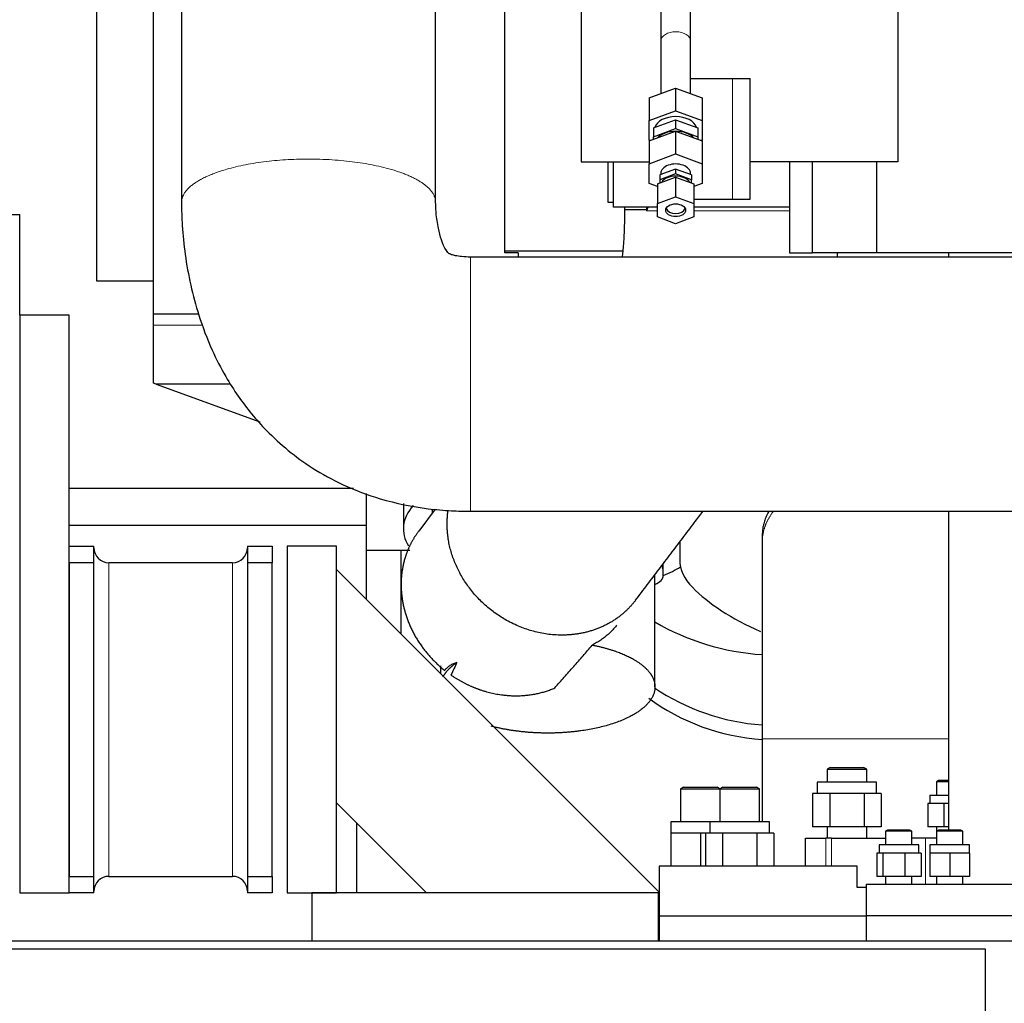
# Model space of a CAD drawing. Header units: inches. Extents: x 0 to 29700, y -16 to 21000.
# Tile 242 of 256: x 26998 to 27595, y 15541 to 16136. Entities that reach past the tile are written whole.
import ezdxf

# ---------------------------------------------------------------- set-up
doc = ezdxf.new("R2010")
doc.units = ezdxf.units.IN
doc.layers.add('1', color=7, linetype='Continuous', true_color=0xffffff)
doc.layers.add('254', color=7, linetype='Continuous', true_color=0xffffff)
doc.styles.add('latin_extended', font='simplex.shx')
doc.dimstyles.get("Standard").update_dxf_attribs({"dimtxt": 0.18, "dimasz": 0.18, "dimexe": 0.18, "dimexo": 0.0625, "dimgap": 0.09, "dimtad": 0, "dimtih": 1, "dimtoh": 1, "dimdec": 4, "dimzin": 0, "dimdsep": 46, "dimtxsty": 'Standard', "dimcen": 0.09, "dimadec": 0, "dimazin": 0, "dimtfac": 1, "dimtdec": 4, "dimtofl": 0, "dimtmove": 0, "dimatfit": 3, "dimfxl": 1, "dimtolj": 1, "dimtzin": 0, "dimarcsym": 0})

# ---------------------------------------------------------------- blocks, each defined once
blk = doc.blocks.new('_U9')
at = {"layer": '254', "color": 3, "linetype": 'Continuous', "lineweight": 13, "transparency": 16777216}
for p, q in [((28856.08, 17551.49), (28856.08, 14023.49)), ((18100.1, 16022.29), (18100.1, 14023.49)), ((18275.1, 14073.49), (28681.08, 14073.49))]:
    blk.add_line(p, q, dxfattribs=at)
at = {"layer": '254', "color": 3, "transparency": 16777216}
for points in [[(18275.1, 14102.66), (18275.1, 14044.33), (18100.1, 14073.49)], [(28681.08, 14044.33), (28681.08, 14102.66), (28856.08, 14073.49)]]:
    blk.add_solid(points, dxfattribs=at)
at = {"layer": 'Defpoints', "color": 0, "transparency": 16777216}
for p in [(28856.08, 17601.49), (18100.1, 16072.29), (28856.08, 14073.49)]:
    blk.add_point(p, dxfattribs=at)
at = {"layer": '254', "color": 2, "lineweight": 13, "transparency": 16777216, "insert": (23107.26, 14335.99), "char_height": 175, "attachment_point": 1, "style": 'latin_extended'}
blk.add_mtext('\\A1;10756', dxfattribs=at)

msp = doc.modelspace()

# ---------------------------------------------------------------- linework, layer by layer
at = {"layer": '1', "color": 2, "linetype": 'Continuous', "lineweight": 25}
for p, q in [((27338.394, 16210.269), (27338.394, 16050.269)), ((27530.176, 16191.269), (27530.176, 16050.269)), ((27044.611, 16153.146), (27044.611, 15978.146)), ((27292.099, 15995.283), (27292.099, 16154.494)), ((27079.111, 15958.065), (27079.111, 16141.109)), ((27386.601, 16123.499), (27386.599, 16123.368)), ((27386.599, 16123.368), (27386.599, 16091.69)), ((27404.599, 16091.69), (27404.599, 16123.368)), ((27404.598, 16100.769), (27430.09, 16100.769)), ((27430.09, 16100.769), (27440.736, 16100.769)), ((27440.736, 16050.269), (27440.736, 16100.769)), ((27379.599, 16089.092), (27395.599, 16095.029)), ((27395.599, 16095.029), (27411.599, 16089.092)), ((27395.599, 16095.029), (27395.599, 16081.241)), ((27379.599, 16089.092), (27379.599, 16075.303)), ((27411.599, 16089.092), (27411.599, 16075.303)), ((27379.599, 16075.303), (27395.599, 16081.241)), ((27395.599, 16081.241), (27411.599, 16075.303)), ((27379.599, 16063.427), (27379.599, 16075.303)), ((27382.099, 16070.821), (27395.599, 16075.831)), ((27395.599, 16075.831), (27409.099, 16070.821)), ((27395.599, 16075.831), (27395.599, 16070.468)), ((27411.599, 16075.303), (27411.599, 16063.427)), ((27379.599, 16062.939), (27395.599, 16068.877)), ((27382.099, 16070.821), (27382.099, 16065.458)), ((27382.099, 16065.458), (27395.599, 16070.468)), ((27395.599, 16070.468), (27409.099, 16065.458)), ((27395.599, 16068.877), (27411.599, 16062.939)), ((27395.599, 16068.877), (27395.599, 16055.088)), ((27409.099, 16070.821), (27409.099, 16065.458)), ((27380.257, 16063.183), (27379.599, 16063.427)), ((27379.599, 16062.939), (27379.599, 16049.15)), ((27382.099, 16063.866), (27382.099, 16065.458)), ((27409.099, 16065.458), (27409.099, 16063.866)), ((27411.599, 16063.427), (27410.941, 16063.183)), ((27411.599, 16062.939), (27411.599, 16049.15)), ((27338.394, 16050.269), (27379.598, 16050.269)), ((27354.662, 16025.668), (27354.662, 16050.271)), ((27357.912, 16022.894), (27357.912, 16050.271)), ((27379.599, 16049.15), (27395.599, 16055.088)), ((27395.599, 16055.088), (27411.599, 16049.15)), ((27530.176, 16050.269), (27440.736, 16050.269)), ((27440.736, 16027.769), (27440.736, 16050.269)), ((27464.646, 16050.271), (27464.646, 15995.269)), ((27478.44, 15995.269), (27478.44, 16050.269)), ((27517.527, 15995.269), (27517.527, 16050.269)), ((27379.599, 16037.274), (27379.599, 16049.15)), ((27395.599, 16045.954), (27386.099, 16042.429)), ((27405.099, 16042.429), (27395.599, 16045.954)), ((27395.599, 16045.954), (27395.599, 16042.986)), ((27411.599, 16049.15), (27411.599, 16037.274)), ((27384.599, 16036.953), (27395.599, 16041.035)), ((27395.599, 16042.986), (27386.099, 16039.46)), ((27386.099, 16042.429), (27386.099, 16039.46)), ((27386.099, 16039.46), (27386.099, 16037.51)), ((27386.599, 16043.212), (27386.599, 16042.614)), ((27405.099, 16039.46), (27395.599, 16042.986)), ((27395.599, 16041.035), (27406.599, 16036.953)), ((27395.599, 16041.035), (27395.599, 16029.161)), ((27404.599, 16042.614), (27404.599, 16043.212)), ((27405.099, 16042.429), (27405.099, 16039.46)), ((27405.099, 16037.51), (27405.099, 16039.46)), ((27384.599, 16035.419), (27379.599, 16037.274)), ((27384.599, 16036.953), (27384.599, 16025.079)), ((27411.599, 16037.274), (27406.599, 16035.419)), ((27406.599, 16036.953), (27406.599, 16025.079)), ((27384.599, 16025.079), (27395.599, 16029.161)), ((27395.599, 16029.161), (27406.599, 16025.079)), ((27406.598, 16027.769), (27430.09, 16027.769)), ((27430.09, 16027.769), (27440.736, 16027.769)), ((27357.912, 16025.668), (27354.662, 16025.668)), ((27384.601, 16022.894), (27357.912, 16022.894)), ((27384.599, 16016.915), (27384.599, 16025.079)), ((27406.599, 16025.079), (27406.599, 16016.915)), ((27464.645, 16022.894), (27406.601, 16022.894)), ((23289.349, 16018.494), (26998.099, 16018.494)), ((26998.099, 15957.491), (26998.099, 16018.494)), ((27395.599, 16012.832), (27384.599, 16016.915)), ((27406.599, 16016.915), (27395.599, 16012.832)), ((27292.099, 15996.494), (27363.555, 15996.494)), ((27327.039, 15992.646), (27271.319, 15992.646)), ((27300.099, 15995.283), (27292.099, 15995.283)), ((27300.099, 15995.283), (27300.099, 15992.645)), ((27367.287, 15994.539), (27367.245, 15994.484)), ((27464.646, 15995.269), (27478.44, 15995.269)), ((27517.527, 15995.269), (27478.44, 15995.269)), ((27634.769, 15995.269), (27517.527, 15995.269)), ((27044.611, 15978.146), (27079.114, 15978.146)), ((26998.099, 15957.494), (26998.099, 15607.494)), ((27028.099, 15957.494), (26998.099, 15957.494)), ((27028.099, 15607.494), (27028.099, 15957.494)), ((27079.111, 15951.309), (27079.111, 15958.065)), ((27106.518, 15958.065), (27079.111, 15958.065)), ((27079.111, 15916.278), (27079.111, 15951.309)), ((27080.849, 15915.646), (27079.111, 15916.278)), ((27080.849, 15915.646), (27143.541, 15892.828)), ((27125.904, 15915.646), (27080.849, 15915.646)), ((27200.368, 15852.367), (27028.1, 15852.367)), ((27208.099, 15849.456), (27208.099, 15830.046)), ((27230.599, 15843.343), (27230.599, 15827.985)), ((27249.91, 15839.83), (27239.87, 15826.597)), ((27248.062, 15839.994), (27248.062, 15837.395)), ((27208.099, 15830.046), (27028.1, 15830.046)), ((27208.099, 15830.046), (27208.099, 15785.352)), ((27028.099, 15817.494), (27043.099, 15817.494)), ((27043.099, 15807.494), (27043.099, 15817.494)), ((27136.099, 15817.494), (27136.099, 15807.494)), ((27136.099, 15817.494), (27151.099, 15817.494)), ((27151.099, 15817.494), (27151.099, 15807.494)), ((27190.099, 15817.494), (27160.099, 15817.494)), ((27160.099, 15817.494), (27160.099, 15607.494)), ((27190.099, 15607.494), (27190.099, 15817.494)), ((27398.099, 15820.073), (27398.099, 15809.108)), ((27208.099, 15815.039), (27234.489, 15815.039)), ((27229.099, 15815.035), (27229.099, 15764.347)), ((27043.099, 15807.494), (27028.099, 15807.494)), ((27028.099, 15807.494), (27028.099, 15617.494)), ((27043.099, 15617.494), (27043.099, 15807.494)), ((27151.099, 15807.494), (27136.099, 15807.494)), ((27136.099, 15807.494), (27136.099, 15617.494)), ((27151.099, 15617.494), (27151.099, 15807.494)), ((27388.062, 15802.453), (27388.062, 15806.844)), ((27190.099, 15803.352), (27385.957, 15607.494)), ((27383.062, 15732.205), (27383.062, 15800.253)), ((27388.062, 15799.75), (27388.062, 15802.453)), ((27253.062, 15744.999), (27253.062, 15740.389)), ((27489.19, 15683.494), (27487.349, 15682.431)), ((27487.349, 15682.431), (27487.349, 15674.593)), ((27487.349, 15682.431), (27511.349, 15682.431)), ((27489.19, 15683.494), (27509.509, 15683.494)), ((27511.349, 15682.431), (27509.509, 15683.494)), ((27511.349, 15674.593), (27511.349, 15682.431)), ((27481.349, 15674.594), (27481.349, 15667.694)), ((27517.349, 15674.594), (27481.349, 15674.594)), ((27517.349, 15667.694), (27517.349, 15674.594)), ((27554.862, 15675.468), (27553.635, 15674.76)), ((27553.635, 15674.76), (27553.635, 15666.593)), ((27555.979, 15674.76), (27553.635, 15674.76)), ((27556.846, 15675.468), (27554.862, 15675.468)), ((27560.928, 15674.76), (27555.979, 15674.76)), ((27560.929, 15675.468), (27556.846, 15675.468)), ((27400.44, 15671.494), (27398.599, 15670.431)), ((27398.599, 15670.431), (27422.38, 15670.431)), ((27398.599, 15670.431), (27398.599, 15650.593)), ((27400.44, 15671.494), (27420.759, 15671.494)), ((27422.489, 15670.495), (27420.759, 15671.494)), ((27424.22, 15671.494), (27422.38, 15670.431)), ((27422.38, 15670.431), (27446.38, 15670.431)), ((27422.38, 15670.431), (27422.38, 15650.593)), ((27424.22, 15671.494), (27444.539, 15671.494)), ((27446.38, 15670.431), (27444.539, 15671.494)), ((27446.38, 15650.593), (27446.38, 15670.431)), ((27483.761, 15667.694), (27478.565, 15667.694)), ((27478.565, 15667.694), (27478.565, 15647.494)), ((27488.957, 15667.694), (27483.761, 15667.694)), ((27499.349, 15667.694), (27488.957, 15667.694)), ((27488.957, 15667.694), (27488.957, 15647.494)), ((27509.742, 15667.694), (27499.349, 15667.694)), ((27514.938, 15667.694), (27509.742, 15667.694)), ((27509.742, 15667.694), (27509.742, 15647.494)), ((27520.134, 15667.694), (27514.938, 15667.694)), ((27520.134, 15667.694), (27520.134, 15647.494)), ((27549.702, 15666.594), (27560.929, 15666.594)), ((27549.702, 15666.594), (27549.702, 15661.594)), ((27244.535, 15607.494), (27190.099, 15661.93)), ((27553.216, 15661.594), (27548.318, 15661.594)), ((27548.318, 15661.594), (27548.318, 15647.494)), ((27558.115, 15661.594), (27553.216, 15661.594)), ((27560.946, 15661.594), (27558.115, 15661.594)), ((27558.115, 15661.594), (27558.115, 15647.494)), ((27392.599, 15650.594), (27392.599, 15643.694)), ((27416.378, 15650.594), (27392.599, 15650.594)), ((27416.38, 15650.594), (27416.38, 15643.694)), ((27452.38, 15650.594), (27416.38, 15650.594)), ((27452.38, 15643.694), (27452.38, 15650.594)), ((27202.099, 15649.932), (27202.099, 15607.494)), ((27488.957, 15647.494), (27478.565, 15647.494)), ((27487.349, 15647.493), (27487.349, 15640.657)), ((27509.742, 15647.494), (27488.957, 15647.494)), ((27520.134, 15647.494), (27509.742, 15647.494)), ((27511.349, 15640.657), (27511.349, 15647.493)), ((27524.002, 15645.468), (27522.775, 15644.76)), ((27522.775, 15644.76), (27522.775, 15636.593)), ((27536.432, 15644.76), (27522.775, 15644.76)), ((27535.564, 15645.468), (27524.002, 15645.468)), ((27537.548, 15645.468), (27535.564, 15645.468)), ((27538.775, 15644.76), (27536.432, 15644.76)), ((27538.775, 15644.76), (27537.548, 15645.468)), ((27538.775, 15636.593), (27538.775, 15644.76)), ((27558.115, 15647.494), (27548.318, 15647.494)), ((27554.853, 15645.468), (27553.626, 15644.76)), ((27553.626, 15644.76), (27553.626, 15636.593)), ((27569.626, 15644.76), (27553.626, 15644.76)), ((27553.635, 15647.492), (27553.635, 15644.765)), ((27568.399, 15645.468), (27554.853, 15645.468)), ((27560.946, 15647.494), (27558.115, 15647.494)), ((27569.626, 15644.76), (27568.399, 15645.468)), ((27569.626, 15636.593), (27569.626, 15644.76)), ((27401.599, 15643.694), (27392.599, 15643.694)), ((27392.599, 15643.694), (27392.599, 15623.658)), ((27410.599, 15643.694), (27401.599, 15643.694)), ((27413.595, 15643.694), (27410.599, 15643.694)), ((27410.599, 15643.694), (27410.599, 15623.658)), ((27418.791, 15643.694), (27413.595, 15643.694)), ((27413.595, 15643.694), (27413.595, 15623.658)), ((27423.987, 15643.694), (27418.791, 15643.694)), ((27434.38, 15643.694), (27423.987, 15643.694)), ((27423.987, 15643.694), (27423.987, 15623.658)), ((27444.772, 15643.694), (27434.38, 15643.694)), ((27449.968, 15643.694), (27444.772, 15643.694)), ((27444.772, 15643.694), (27444.772, 15623.658)), ((27455.164, 15643.694), (27449.968, 15643.694)), ((27455.164, 15643.694), (27455.164, 15623.658)), ((27474.348, 15640.658), (27486.654, 15640.658)), ((27474.348, 15623.658), (27474.348, 15640.658)), ((27490.007, 15640.658), (27486.654, 15640.658)), ((27490.007, 15640.658), (27522.774, 15640.658)), ((27547.022, 15640.658), (27538.775, 15640.658)), ((27553.636, 15640.658), (27547.022, 15640.658)), ((27518.948, 15636.594), (27518.948, 15631.594)), ((27542.948, 15636.594), (27518.948, 15636.594)), ((27542.948, 15631.594), (27542.948, 15636.594)), ((27549.702, 15636.594), (27549.702, 15631.594)), ((27573.702, 15636.594), (27549.702, 15636.594)), ((27573.702, 15631.594), (27573.702, 15636.594)), ((27519.357, 15631.594), (27517.564, 15631.594)), ((27517.564, 15631.594), (27517.564, 15617.494)), ((27521.15, 15631.594), (27519.357, 15631.594)), ((27527.842, 15631.594), (27521.15, 15631.594)), ((27521.15, 15631.594), (27521.15, 15617.494)), ((27534.534, 15631.594), (27527.842, 15631.594)), ((27539.433, 15631.594), (27534.534, 15631.594)), ((27534.534, 15631.594), (27534.534, 15617.494)), ((27544.332, 15631.594), (27539.433, 15631.594)), ((27544.332, 15631.594), (27544.332, 15617.494)), ((27555.702, 15631.594), (27549.702, 15631.594)), ((27549.702, 15631.594), (27549.702, 15617.494)), ((27561.702, 15631.594), (27555.702, 15631.594)), ((27567.702, 15631.594), (27561.702, 15631.594)), ((27561.702, 15631.594), (27561.702, 15617.494)), ((27573.702, 15631.594), (27567.702, 15631.594)), ((27573.702, 15631.594), (27573.702, 15617.494)), ((27505.648, 15623.658), (27385.598, 15623.658)), ((27385.598, 15623.658), (27385.598, 15607.852)), ((27505.648, 15610.658), (27505.648, 15623.658)), ((27028.099, 15617.494), (27043.099, 15617.494)), ((27043.099, 15607.494), (27043.099, 15617.494)), ((27136.099, 15617.494), (27136.099, 15607.494)), ((27136.099, 15617.494), (27151.099, 15617.494)), ((27151.099, 15617.494), (27151.099, 15607.494)), ((27521.15, 15617.494), (27517.564, 15617.494)), ((27534.534, 15617.494), (27521.15, 15617.494)), ((27522.775, 15617.493), (27522.775, 15612.663)), ((27544.332, 15617.494), (27534.534, 15617.494)), ((27538.775, 15612.663), (27538.775, 15617.493)), ((27561.702, 15617.494), (27549.702, 15617.494)), ((27553.626, 15617.493), (27553.626, 15612.663)), ((27573.702, 15617.494), (27561.702, 15617.494)), ((27569.626, 15612.663), (27569.626, 15617.493)), ((27510.948, 15610.658), (27505.648, 15610.658)), ((27510.947, 15612.663), (27760.947, 15612.663)), ((27510.947, 15612.663), (27510.947, 15578.494)), ((26998.099, 15607.494), (27028.099, 15607.494)), ((27043.099, 15607.494), (27028.099, 15607.494)), ((27151.099, 15607.494), (27136.099, 15607.494)), ((27160.099, 15607.494), (27190.099, 15607.494)), ((27175.099, 15607.494), (27175.099, 15578.494)), ((27385.099, 15607.494), (27175.099, 15607.494)), ((27385.957, 15607.494), (27385.097, 15607.494)), ((27385.099, 15578.494), (27385.099, 15607.494)), ((27385.598, 15607.493), (27385.598, 15578.494)), ((27385.599, 15593.494), (27510.937, 15593.494)), ((27510.948, 15593.481), (27510.948, 15593.481)), ((18381.099, 15578.494), (27698.099, 15578.494)), ((22299.599, 15573.494), (27583.099, 15573.494)), ((27583.099, 15573.494), (27583.099, 15518.494))]:
    msp.add_line(p, q, dxfattribs=at)
at = {"layer": '1', "color": 110, "linetype": 'Continuous', "lineweight": 13}
for p, q in [((27430.09, 16027.769), (27430.09, 16100.769)), ((27377.857, 16021.191), (27378.139, 16021.191)), ((27079.111, 15951.309), (27109.003, 15951.309)), ((27387.608, 15804.275), (27387.608, 15806.244)), ((27486.654, 15623.658), (27486.654, 15640.658)), ((27490.007, 15623.658), (27490.007, 15640.658)), ((27547.022, 15612.663), (27547.022, 15640.658))]:
    msp.add_line(p, q, dxfattribs=at)
at = {"layer": '1', "color": 2, "linetype": 'Continuous', "lineweight": 25}
for centre, start, end in [((27052.099, 15816.494), 180.000001, 270), ((27127.099, 15816.494), 270, 359.999999), ((27052.099, 15608.494), 90, 179.999999), ((27127.099, 15608.494), 0.000001, 90)]:
    msp.add_arc(centre, 9, start, end, dxfattribs=at)
at = {"layer": '1', "color": 110, "linetype": 'Continuous', "lineweight": 13}
msp.add_ellipse((27395.599, 16123.368), major_axis=(9, 0), ratio=0.6427876, start_param=0, end_param=3.1189143, dxfattribs=at)
at = {"layer": '1', "color": 2, "linetype": 'Continuous', "lineweight": 25}
for centre, major_axis, ratio, start_param, end_param in [((27395.599, 16069.365), (13, 0), 0.6427876, 0.2107812, 2.9308114), ((27395.599, 16060.448), (13, 0), 0.6427876, 1.5707963, 2.6029077), ((27395.599, 16060.448), (13, 0), 0.6427876, 0.538685, 1.5707963), ((27395.599, 16043.212), (9, 0), 0.6427876, 0, 3.1415927), ((27395.599, 16035.935), (-9, 0), 0.6427876, 3.4867751, 5.9380028), ((27395.599, 16022.912), (6, 0), 0.6427876, 3.3924292, 4.712389), ((27395.599, 16022.912), (6, 0), 0.6427876, 4.712389, 6.0323488), ((27323.099, 15827.985), (92.5, 0), 0.4305111, 2.7793278, 3.4051919), ((27498.099, 15809.108), (100, 0), 0.4297911, 3.1415927, 3.5363838), ((27369.062, 15799.75), (19, 0), 0.4297911, 5.5407878, 6.2831853), ((27368.062, 15802.453), (20, 0), 0.4297911, 0, 0.2136066), ((27323.099, 15827.985), (92.5, 0), 0.4305111, 5.4909149, 5.6665496), ((27588.099, 15825.226), (197.5, 0), 0.4297911, 3.5363838, 3.9159574), ((27458.099, 15876.603), (138, 0), 0.9066446, 4.1375137, 4.6399289), ((27458.099, 15822.179), (-125, 0), 0.9066446, 0.924216, 1.4898009), ((27458.099, 15813.319), (-125, 0), 0.9066446, 0.8881859, 1.4898009), ((27635.948, 15593.494), (-125, -0.012), 0.0002405, 5.4995325, 6.2831853), ((27635.948, 15593.494), (-125, -0.012), 0.0002405, 3.1415707, 5.4995325)]:
    msp.add_ellipse(centre, major_axis=major_axis, ratio=ratio, start_param=start_param, end_param=end_param, dxfattribs=at)
msp.add_ellipse((27395.599, 16020.997), major_axis=(-6, 0), ratio=0.6427876, dxfattribs=at)
for points, knots in [([(27250.161, 16025.777), (27250.161, 16032.037), (27250.161, 16044.581), (27250.161, 16063.408), (27250.161, 16082.257), (27250.161, 16119.956), (27250.161, 16151.373), (27250.161, 16176.505)], [0, 0, 0, 0, 0.124602, 0.2496588, 0.3747157, 0.4997725, 1, 1, 1, 1]), ([(27096.161, 16168.056), (27096.161, 16145.746), (27096.161, 16115.059), (27096.161, 16075.993), (27096.161, 16050.872), (27096.161, 16034.129), (27096.161, 16025.763)], [0, 0, 0, 0, 0.4703638, 0.6469958, 0.8236279, 1, 1, 1, 1]), ([(27096.161, 16025.763), (27096.168, 16021.101), (27096.505, 16010.591), (27098.821, 15987.631), (27104.48, 15962.025), (27113.762, 15937.555), (27122.106, 15921.266), (27132.66, 15904.643), (27148.953, 15884.785), (27170.893, 15866.893), (27194.702, 15853.866), (27218.249, 15845.04), (27240.491, 15840.489), (27256.954, 15839.04), (27265.504, 15838.697), (27269.357, 15838.645), (27271.3, 15838.646)], [0, 0, 0, 0, 0.0491931, 0.1108844, 0.2418657, 0.3204704, 0.3831762, 0.4322259, 0.5254998, 0.6496656, 0.7244245, 0.807606, 0.91082, 0.9598383, 0.9797456, 1, 1, 1, 1]), ([(27271.313, 15992.646), (27269.503, 15992.619), (27266.439, 15992.77), (27262.588, 15993.305), (27260.175, 15993.915), (27258.923, 15994.417), (27258.301, 15994.742), (27258.145, 15994.851), (27257.826, 15995.145), (27257.387, 15995.639), (27254.181, 15999.995), (27251.911, 16008.445), (27250.539, 16017.459), (27250.231, 16022.474), (27250.174, 16024.386), (27250.164, 16025.116), (27250.162, 16025.409), (27250.162, 16025.517), (27250.161, 16025.542), (27250.161, 16025.559), (27250.161, 16025.636), (27250.161, 16025.71), (27250.161, 16025.777)], [0, 0, 0, 0, 0.115212, 0.1965135, 0.2471971, 0.2745287, 0.2829858, 0.3028025, 0.310172, 0.3195754, 0.3498757, 0.6567171, 0.8577792, 0.9399026, 0.9724187, 0.98642, 0.9924508, 0.9942424, 0.9945322, 0.9948744, 0.9954667, 1, 1, 1, 1]), ([(27364.615, 16021.203), (27364.618, 16018.019), (27364.548, 16012.846), (27364.216, 16004.208), (27363.71, 15997.462), (27363.24, 15993.487), (27363.098, 15992.386)], [0, 0, 0, 0, 0.2943506, 0.4892379, 0.8421564, 1, 1, 1, 1]), ([(27378.139, 16021.191), (27378.095, 16021.105), (27378.05, 16021.019), (27377.98, 16020.89), (27377.956, 16020.847), (27377.907, 16020.761), (27377.883, 16020.718), (27377.857, 16020.675)], [0, 0, 0, 0, 0.5, 0.5, 0.75, 0.75, 1, 1, 1, 1]), ([(27378.776, 16022.919), (27378.763, 16022.854), (27378.747, 16022.79), (27378.7, 16022.601), (27378.664, 16022.476), (27378.602, 16022.286), (27378.581, 16022.222), (27378.536, 16022.095), (27378.512, 16022.031), (27378.437, 16021.839), (27378.384, 16021.71), (27378.296, 16021.515), (27378.266, 16021.451), (27378.204, 16021.321), (27378.172, 16021.256), (27378.139, 16021.191)], [0, 0, 0, 0, 0.1162174, 0.1162174, 0.3371631, 0.3371631, 0.4476359, 0.4476359, 0.5581087, 0.5581087, 0.7790544, 0.7790544, 0.8895272, 0.8895272, 1, 1, 1, 1]), ([(27717.111, 15992.646), (27642.811, 15992.646), (27549.936, 15992.646), (27438.486, 15992.646), (27382.761, 15992.646), (27327.037, 15992.646), (27289.887, 15992.646), (27271.313, 15992.646)], [0, 0, 0, 0, 0.5000017, 0.6250021, 0.7500025, 0.8750029, 1, 1, 1, 1]), ([(27271.3, 15838.646), (27277.248, 15838.646), (27289.14, 15838.646), (27306.975, 15838.646), (27324.807, 15838.646), (27342.639, 15838.646), (27360.471, 15838.646), (27378.303, 15838.646), (27422.883, 15838.646), (27535.819, 15838.646), (27642.811, 15838.646), (27717.111, 15838.646)], [0, 0, 0, 0, 0.0400242, 0.0800232, 0.1200222, 0.1600212, 0.2000202, 0.2400192, 0.2800182, 0.5000126, 1, 1, 1, 1]), ([(27371.3, 15784.75), (27373.67, 15787.874), (27378.41, 15794.122), (27385.519, 15803.492), (27392.628, 15812.861), (27399.736, 15822.23), (27406.258, 15830.825), (27410.409, 15836.298), (27412.192, 15838.647)], [0, 0, 0, 0, 0.1739018, 0.3477362, 0.5215706, 0.6954051, 0.8692395, 1, 1, 1, 1]), ([(27452.086, 15838.714), (27451.898, 15838.381), (27451.715, 15838.048), (27451.476, 15837.592), (27451.413, 15837.471), (27451.289, 15837.228), (27451.228, 15837.107), (27451.048, 15836.743), (27450.931, 15836.499), (27450.365, 15835.283), (27449.969, 15834.307), (27449.29, 15832.35), (27448.724, 15830.388), (27448.383, 15828.416), (27448.155, 15826.439), (27448.098, 15825.448), (27448.098, 15824.454)], [0, 0, 0, 0, 0.0713991, 0.0713991, 0.0971936, 0.0971936, 0.122988, 0.122988, 0.174577, 0.174577, 0.3809327, 0.3809327, 0.5872885, 0.7936442, 0.7936442, 1, 1, 1, 1]), ([(27560.946, 15838.642), (27560.946, 15829.588), (27560.946, 15811.067), (27560.946, 15746.677), (27560.946, 15691.341), (27560.946, 15645.473)], [0, 0, 0, 0, 0.1406066, 0.2876415, 1, 1, 1, 1]), ([(27448.098, 15820.233), (27448.098, 15817.444), (27448.098, 15810.385), (27448.098, 15797.523), (27448.098, 15779.985), (27448.098, 15757.771), (27448.098, 15730.812), (27448.098, 15711.285), (27448.098, 15700.726)], [0, 0, 0, 0, 0.0756281, 0.1899115, 0.340322, 0.5254185, 0.7450605, 1, 1, 1, 1]), ([(27359.838, 15769.641), (27359.371, 15769.025), (27358.885, 15768.422), (27357.803, 15767.164), (27357.202, 15766.512), (27355.945, 15765.241), (27355.289, 15764.622), (27354.263, 15763.718), (27353.913, 15763.421), (27353.378, 15762.98), (27353.108, 15762.762), (27352.834, 15762.545), (27352.65, 15762.401), (27352.557, 15762.33), (27351.721, 15761.687), (27350.953, 15761.136), (27349.364, 15760.069), (27348.543, 15759.554), (27346.845, 15758.559), (27345.968, 15758.08), (27345.061, 15757.617)], [0, 0, 0, 0, 0.1277168, 0.1277168, 0.2730973, 0.2730973, 0.4184779, 0.4184779, 0.4911681, 0.4911681, 0.5275133, 0.5456858, 0.5456858, 0.5638584, 0.5638584, 0.7092389, 0.7092389, 0.8546195, 0.8546195, 1, 1, 1, 1]), ([(27322.299, 15731.589), (27324.237, 15733.751), (27326.163, 15735.915), (27329.995, 15740.247), (27331.9, 15742.415), (27335.691, 15746.754), (27337.577, 15748.924), (27341.331, 15753.269), (27343.2, 15755.442), (27345.061, 15757.617)], [0, 0, 0, 0, 0.25, 0.25, 0.5, 0.5, 0.75, 0.75, 1, 1, 1, 1]), ([(27263.086, 15747.109), (27262.278, 15746.858), (27261.517, 15746.574), (27260.086, 15745.93), (27259.417, 15745.572), (27258.172, 15744.774), (27257.596, 15744.335), (27256.539, 15743.37), (27256.058, 15742.844), (27255.627, 15742.272)], [0, 0, 0, 0, 0.25, 0.25, 0.5, 0.5, 0.75, 0.75, 1, 1, 1, 1]), ([(27448.098, 15700.726), (27448.098, 15696.395), (27448.098, 15687.767), (27448.098, 15674.835), (27448.098, 15662.455), (27448.098, 15654.373), (27448.098, 15650.594)], [0, 0, 0, 0, 0.259148, 0.516331, 0.773894, 1, 1, 1, 1])]:
    msp.add_open_spline(points, degree=3, knots=knots, dxfattribs=at)
for points, degree in [([(27386.599, 16149.079), (27386.599, 16134.573), (27386.599, 16123.368)], 2), ([(27404.599, 16123.368), (27404.599, 16134.573), (27404.599, 16149.079)], 2), ([(27364.615, 16022.895), (27364.615, 16022.331), (27364.615, 16021.767), (27364.615, 16021.203)], 3), ([(27493.603, 15992.583), (27493.669, 15993.466), (27493.732, 15994.351), (27493.791, 15995.238)], 3), ([(27560.947, 15995.273), (27560.947, 15994.411), (27560.947, 15993.546), (27560.947, 15992.679)], 3), ([(27448.098, 15824.48), (27448.098, 15822.356), (27448.098, 15820.233)], 2), ([(27127.099, 15807.494), (27052.099, 15807.494)], 1), ([(27263.086, 15747.109), (27261.862, 15744.554), (27260.652, 15741.997), (27259.458, 15739.439)], 3), ([(27052.099, 15617.494), (27127.099, 15617.494)], 1)]:
    msp.add_open_spline(points, degree=degree, dxfattribs=at)
at = {"layer": '1', "color": 110, "linetype": 'Continuous', "lineweight": 13}
for points, weights, knots in [([(27096.161, 16025.746), (27096.159, 16028.195), (27097.053, 16030.584), (27098.745, 16032.839), (27110.493, 16043.588), (27135.865, 16053.515), (27174.506, 16053.572), (27219.484, 16047.882), (27240.592, 16042.405), (27250.156, 16033.803), (27250.161, 16025.793)], [1.00519206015, 1.00912648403, 1.01334082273, 1.01661171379, 1.01661171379, 0.958470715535, 1.01661171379, 1.01661171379, 0.982774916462, 0.99254106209, 1.00519620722], [0, 0, 0, 0, 0, 0.11859, 0.11859, 0.11859, 0.6185744, 0.6185744, 0.6185744, 1, 1, 1, 1, 1]), ([(27271.3, 15838.646), (27271.3, 15838.645), (27271.3, 15839.502), (27271.3, 15841.125), (27271.301, 15852.601), (27271.304, 15877.76), (27271.307, 15916.4), (27271.31, 15961.588), (27271.312, 15982.927), (27271.313, 15992.602), (27271.313, 15992.646)], [1.00550369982, 1.0093752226, 1.01346882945, 1.01661171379, 1.01661171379, 0.958470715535, 1.01661171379, 1.01661171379, 0.982458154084, 0.992680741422, 1.00543295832], [0, 0, 0, 0, 0, 0.1163118, 0.1163118, 0.1163118, 0.6165776, 0.6165776, 0.6165776, 1, 1, 1, 1, 1])]:
    msp.add_rational_spline(points, weights, degree=4, knots=knots, dxfattribs=at)
at = {"layer": '1', "color": 2, "linetype": 'Continuous', "lineweight": 25}
for points, weights, knots in [([(27377.857, 16021.191), (27371.1, 16021.194), (27366.526, 16021.197), (27364.615, 16021.201), (27364.615, 16021.203), (27364.615, 16021.203), (27364.615, 16021.203), (27364.615, 16021.203)], [0.995966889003, 0.998876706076, 1.00645483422, 1.01661171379, 1.01661171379, 1.01661171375, 1.01661171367, 1.01661171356], [0, 0, 0, 0, 0, 0.9999392, 0.9999392, 0.9999392, 1, 1, 1, 1, 1]), ([(27371.351, 15784.817), (27361.241, 15771.462), (27344.854, 15761.846), (27325.203, 15761.724), (27288.156, 15771.578), (27261.514, 15789.069), (27254.683, 15818.567), (27257.702, 15839.176)], [1.00216438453, 0.991209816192, 0.986836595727, 1.01661171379, 1.01661171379, 0.960244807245, 1.01401179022, 1.01653176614], [0, 0, 0, 0, 0, 0.420894, 0.420894, 0.420894, 1, 1, 1, 1, 1]), ([(27239.82, 15826.531), (27235.871, 15821.308), (27232.916, 15815.549), (27231.022, 15809.547), (27227.567, 15789.284), (27229.811, 15770.621), (27241.077, 15753.781), (27255.627, 15742.272)], [1.00218330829, 1.00653508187, 1.01192011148, 1.01661171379, 1.01661171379, 0.988051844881, 0.990982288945, 1.00127860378], [0, 0, 0, 0, 0, 0.288411, 0.288411, 0.288411, 1, 1, 1, 1, 1]), ([(27345.061, 15757.617), (27357.823, 15755.112), (27368.776, 15751.07), (27375.912, 15745.942), (27381.279, 15739.044), (27382.446, 15736.859), (27383.062, 15734.56), (27383.062, 15723.492), (27374.635, 15714.009), (27355.77, 15708.167), (27326.582, 15703.972), (27311.645, 15703.364), (27296.606, 15705.063), (27283.891, 15708.44)], [0.994883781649, 0.993943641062, 1.00084578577, 1.01661171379, 1.01661171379, 1.01390805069, 1.01024980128, 0.993471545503, 0.980842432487, 1.01661171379, 1.01661171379, 0.998711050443, 0.992707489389, 0.99533086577], [0, 0, 0, 0, 0, 0.2508839, 0.2508839, 0.2508839, 0.3547776, 0.3547776, 0.3547776, 0.7326701, 0.7326701, 0.7326701, 1, 1, 1, 1, 1]), ([(27259.458, 15739.439), (27264.823, 15735.736), (27270.483, 15732.769), (27276.212, 15730.592), (27291.144, 15726.621), (27301.873, 15725.679), (27312.624, 15727.419), (27322.299, 15731.589)], [1.00412846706, 1.00825212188, 1.01287963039, 1.01661171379, 1.01661171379, 1.00576376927, 0.998125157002, 0.995609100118], [0, 0, 0, 0, 0, 0.3696999, 0.3696999, 0.3696999, 1, 1, 1, 1, 1])]:
    msp.add_rational_spline(points, weights, degree=4, knots=knots, dxfattribs=at)
at = {"layer": '1', "color": 110, "linetype": 'Continuous', "lineweight": 13}
for points, knots in [([(27377.857, 16021.191), (27377.857, 16021.322), (27377.857, 16021.453), (27377.857, 16021.715), (27377.857, 16021.846), (27377.857, 16022.239), (27377.857, 16022.501), (27377.857, 16022.807), (27377.857, 16022.851), (27377.857, 16022.895)], [0, 0, 0, 0, 0.2307337, 0.2307337, 0.4614675, 0.4614675, 0.9229349, 0.9229349, 1, 1, 1, 1]), ([(27384.56, 16020.677), (27384.397, 16020.676), (27383.784, 16020.676), (27383.183, 16020.676), (27381.879, 16020.676), (27380.195, 16020.676), (27378.618, 16020.675), (27377.857, 16020.675)], [0, 0, 0, 0, 0.0673382, 0.2538705, 0.2538705, 0.6269353, 1, 1, 1, 1]), ([(27464.669, 16020.681), (27464.652, 16020.681), (27464.636, 16020.681), (27464.487, 16020.681), (27464.354, 16020.681), (27463.955, 16020.681), (27463.154, 16020.681), (27462.345, 16020.681), (27460.717, 16020.681), (27459.618, 16020.681), (27457.392, 16020.681), (27455.138, 16020.681), (27452.829, 16020.681), (27450.493, 16020.681), (27449.311, 16020.681), (27446.919, 16020.681), (27445.709, 16020.681), (27444.332, 16020.681), (27444.179, 16020.681), (27443.872, 16020.681), (27443.412, 16020.681), (27442.339, 16020.681), (27441.417, 16020.681), (27439.571, 16020.681), (27438.338, 16020.681), (27435.866, 16020.681), (27433.389, 16020.681), (27430.902, 16020.681), (27428.409, 16020.681), (27427.16, 16020.681), (27425.595, 16020.681), (27425.125, 16020.681), (27424.655, 16020.681), (27424.342, 16020.681), (27424.185, 16020.681), (27423.402, 16020.681), (27422.779, 16020.681), (27420.914, 16020.68), (27419.68, 16020.68), (27417.229, 16020.68), (27416.013, 16020.68), (27413.597, 16020.68), (27412.398, 16020.68), (27410.018, 16020.68), (27408.836, 16020.68), (27407.25, 16020.679), (27406.837, 16020.679), (27406.425, 16020.679)], [0, 0, 0, 0, 0.0009542, 0.0009542, 0.0086496, 0.0086496, 0.0240404, 0.0548219, 0.0548219, 0.116385, 0.116385, 0.1779481, 0.2395112, 0.2395112, 0.3010743, 0.3010743, 0.3626374, 0.3626374, 0.3703327, 0.3703327, 0.3780281, 0.3934189, 0.4242004, 0.4242004, 0.4857635, 0.4857635, 0.5473266, 0.6088897, 0.6088897, 0.6704528, 0.6704528, 0.6858436, 0.693539, 0.693539, 0.7012343, 0.7012343, 0.7320159, 0.7320159, 0.793579, 0.793579, 0.8551421, 0.8551421, 0.9167051, 0.9167051, 0.9782682, 0.9782682, 1, 1, 1, 1])]:
    msp.add_open_spline(points, degree=3, knots=knots, dxfattribs=at)
for points, degree in [([(27377.857, 16020.675), (27377.857, 16020.847), (27377.857, 16021.019), (27377.857, 16021.191)], 3), ([(27052.099, 15617.494), (27052.099, 15807.494)], 1), ([(27127.099, 15807.494), (27127.099, 15617.494)], 1)]:
    msp.add_open_spline(points, degree=degree, dxfattribs=at)
for points, weights in [([(27448.098, 15820.233), (27448.098, 15824.691), (27449.125, 15829.355), (27451.38, 15834.09), (27454.907, 15838.77)], [1.01661171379, 1.01661171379, 1.01405836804, 1.01055693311, 1.00703986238]), ([(27448.098, 15700.726), (27448.098, 15700.746), (27466.395, 15700.773), (27515.117, 15700.788), (27560.815, 15700.792)], [1.01661171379, 1.01661171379, 0.972977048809, 0.999111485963, 1.01193259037])]:
    msp.add_rational_spline(points, weights, degree=4, dxfattribs=at)
at = {"layer": '1', "color": 2, "linetype": 'Continuous', "lineweight": 25}
msp.add_rational_spline([(27254.689, 15738.415), (27255.902, 15740.702), (27257.722, 15742.953), (27260.145, 15745.105), (27263.086, 15747.109)], [0.998305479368, 0.995934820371, 0.994479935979, 0.994376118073, 0.995441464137], degree=4, dxfattribs=at)

# ---------------------------------------------------------------- dimensions: what is measured, and where the dimension line sits
at = {"layer": '254', "color": 2, "linetype": 'Continuous', "lineweight": 13}
dim = msp.add_linear_dim(base=(28856.079, 14073.494), p1=(18100.099, 16072.294), p2=(28856.079, 17601.494), dimstyle='Standard', override={"dimscale": 50, "dimtxt": 3.5, "dimasz": 3.5, "dimexe": 1, "dimexo": 1, "dimgap": 1.75, "dimtad": 1, "dimtih": 1, "dimtoh": 0, "dimdec": 0, "dimlfac": 1, "dimzin": 8, "dimdsep": 46, "dimlunit": 2, "dimtxsty": 'latin_extended', "dimsah": 1, "dimse1": 0, "dimse2": 0, "dimsd1": 0, "dimsd2": 0, "dimclrd": 3, "dimclre": 3, "dimclrt": 2, "dimtol": 0, "dimtm": -0.1, "dimtfac": 0.714286, "dimtdec": 3, "dimtofl": 1, "dimtmove": 0, "dimtzin": 8, "dimlwd": 13, "dimlwe": 13}, dxfattribs=at)
dim.commit()
dim.dimension.update_dxf_attribs({"geometry": '_U9', "text_midpoint": (23478.089, 14073.494), "dimtype": 160})

doc.saveas('drawing.dxf')
